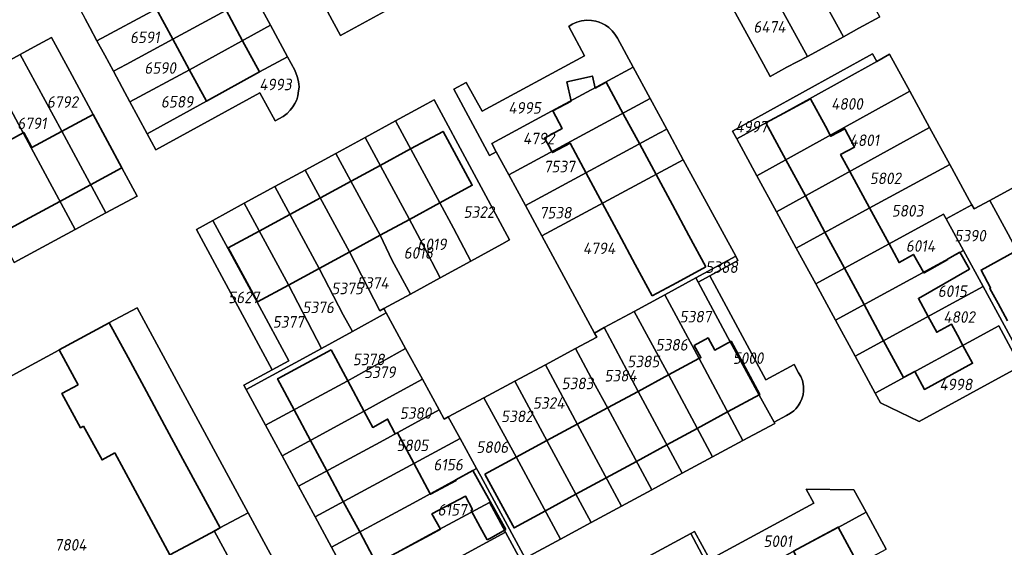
# Model space of a CAD drawing. Extents: x 177930 to 190767, y 381068 to 392034.
# Tile 182 of 256: x 183968 to 184122, y 385600 to 385682. Entities that reach past the tile are written whole.
import ezdxf
from ezdxf.enums import TextEntityAlignment as Align

# ---------------------------------------------------------------- set-up
doc = ezdxf.new("R2010")
doc.units = 0
for name, color, linetype, lineweight in [('B-XX-KG-GRENS_PERCEEL-GV', 150, 'Continuous', 25), ('B-XX-KG-GRENS_PERCEEL-S', 150, 'Continuous', 25), ('B-XX-OG-BEBOUWING-G', 7, 'Continuous', 35)]:
    doc.layers.add(name, color=color, linetype=linetype, lineweight=lineweight)
doc.styles.add('NLCS-ISO', font='NLCS-ISO.ttf', dxfattribs={"height": 1.8})

# ---------------------------------------------------------------- blocks, each defined once
blk = doc.blocks.new('SKG-PERCEELNUMMER-SO')
at = {"layer": 'DefPoints'}
blk.add_point((0, 0), dxfattribs=at)
at = {"style": 'NLCS-ISO', "oblique": 10, "flags": 1}
blk.add_attdef('GEMEENTECODE', text='', height=1.8, dxfattribs=at).set_placement((-0.5, 2.55), align=Align.MIDDLE_RIGHT)
blk.add_attdef('SECTIE', text='', height=1.8, dxfattribs=at).set_placement((0.5, 2.5), align=Align.MIDDLE_LEFT)
at = {"style": 'NLCS-ISO', "oblique": 10}
blk.add_attdef('PERCEELNUMMER', text='', height=1.8, dxfattribs=at).set_placement((0, 0), align=Align.MIDDLE_CENTER)

msp = doc.modelspace()

# ---------------------------------------------------------------- linework, layer by layer
at = {"layer": 'B-XX-KG-GRENS_PERCEEL-GV'}
for points in [[(184082.125, 385706.39), (184085.926, 385699.317), (184089.72, 385692.258), (184096.848, 385679.22), (184099.251, 385680.572), (184102.522, 385682.329), (184095.366, 385695.316), (184087.745, 385709.42)], [(184014.08, 385706.375), (184006.201, 385702.102), (184008.024, 385698.724), (184012.545, 385701.242), (184012.877, 385700.625), (184014.991, 385701.821), (184015.756, 385700.471), (184013.598, 385699.25), (184020.862, 385685.467), (184016.472, 385683.07), (184018.436, 385679.432), (184026.438, 385683.764)], [(184091.238, 385676.161), (184094.242, 385677.755), (184096.848, 385679.22), (184089.72, 385692.258), (184085.926, 385699.317), (184082.125, 385706.39), (184076.497, 385703.355), (184080.293, 385696.295), (184084.101, 385689.213)], [(184076.497, 385703.355), (184070.702, 385700.231), (184078.332, 385686.088), (184084.423, 385674.955), (184085.446, 385673.061), (184088.05, 385674.468), (184091.238, 385676.161), (184084.101, 385689.213), (184080.293, 385696.295)], [(183980.47, 385678.604), (183989.731, 385683.577), (184002.399, 385690.506), (183999.839, 385695.253), (183987.151, 385688.333), (183983.352, 385686.264), (183977.891, 385683.369), (183978.608, 385682.038), (183979.347, 385680.666)], [(183983.038, 385673.843), (183985.007, 385674.907), (183992.306, 385678.831), (184004.955, 385685.768), (184002.399, 385690.506), (183989.731, 385683.577), (183980.47, 385678.604), (183981.7, 385676.345)], [(183985.611, 385669.085), (183994.886, 385674.075), (184007.508, 385681.034), (184004.955, 385685.768), (183992.306, 385678.831), (183985.007, 385674.907), (183983.038, 385673.843), (183984.389, 385671.315)], [(183988.293, 385664.125), (183997.537, 385669.188), (184005.788, 385673.749), (184010.162, 385676.114), (184007.508, 385681.034), (183994.886, 385674.075), (183985.611, 385669.085), (183986.905, 385666.723)], [(184064.078, 385674.467), (184061.612, 385679.01), (184061.218, 385679.643), (184060.802, 385680.15), (184060.273, 385680.653), (184059.78, 385681.009), (184059.238, 385681.304), (184058.774, 385681.502), (184058.279, 385681.661), (184057.562, 385681.773), (184056.876, 385681.791), (184056.024, 385681.71), (184055.273, 385681.491), (184054.572, 385681.174), (184054.033, 385680.81), (184056.505, 385676.254), (184040.522, 385667.622), (184038.057, 385672.124), (184036.104, 385671.062), (184041.662, 385660.746), (184042.722, 385661.32), (184042.016, 385662.622), (184051.362, 385667.612), (184059.662, 385672.115)], [(183968.507, 385676.463), (183974.972, 385664.502), (183981.836, 385651.776), (183986.716, 385654.421), (183984.351, 385658.806), (183979.854, 385667.142), (183976.231, 385673.849), (183973.383, 385679.115), (183970.701, 385677.665)], [(183968.507, 385676.463), (183966.39, 385675.304), (183965.476, 385674.801), (183963.756, 385673.855), (183970.195, 385661.92), (183977.064, 385649.189), (183981.836, 385651.776), (183974.972, 385664.502)], [(184102.053, 385675.369), (184101.406, 385676.543), (184079.587, 385664.504), (184080.223, 385663.337), (184091.594, 385669.533)], [(184080.223, 385663.337), (184083.375, 385657.552), (184107.194, 385670.769), (184104.063, 385676.49), (184102.053, 385675.369), (184091.594, 385669.533)], [(183988.293, 385664.125), (183989.631, 385661.621), (184005.881, 385670.5), (184008.27, 385666.133), (184009.478, 385666.788), (184010.148, 385667.282), (184010.611, 385667.774), (184011.032, 385668.312), (184011.339, 385668.855), (184011.608, 385669.409), (184011.78, 385670.04), (184011.907, 385670.827), (184011.972, 385671.393), (184011.929, 385671.88), (184011.849, 385672.468), (184011.71, 385673.022), (184011.301, 385674.001), (184010.162, 385676.114), (184005.788, 385673.749), (183997.537, 385669.188)], [(183956.762, 385670.009), (183954.223, 385668.692), (183955.25, 385666.712), (183960.716, 385656.795), (183967.583, 385644.051), (183977.064, 385649.189), (183970.195, 385661.92), (183963.756, 385673.855), (183961.881, 385672.824), (183961.131, 385672.412), (183957.578, 385670.458)], [(184064.078, 385674.467), (184059.662, 385672.115), (184051.362, 385667.612), (184042.016, 385662.622), (184042.722, 385661.32), (184044.665, 385657.735), (184066.72, 385669.601)], [(184083.375, 385657.552), (184086.428, 385651.949), (184110.306, 385665.083), (184107.194, 385670.769)], [(184027.005, 385666.112), (184033.926, 385653.376), (184036.04, 385649.401), (184038.741, 385644.27), (184043.623, 385646.939), (184044.789, 385647.577), (184033.038, 385669.395), (184031.884, 385668.767)], [(184068.145, 385664.192), (184069.315, 385664.822), (184066.72, 385669.601), (184044.665, 385657.735), (184047.262, 385652.944), (184048.546, 385653.635)], [(184022.262, 385663.531), (184029.15, 385650.855), (184031.321, 385646.775), (184034.003, 385641.68), (184038.741, 385644.27), (184036.04, 385649.401), (184033.926, 385653.376), (184027.005, 385666.112)], [(184047.262, 385652.944), (184049.836, 385648.196), (184071.891, 385660.077), (184069.315, 385664.822), (184068.145, 385664.192), (184048.546, 385653.635)], [(184086.428, 385651.949), (184089.499, 385646.312), (184100.857, 385652.533), (184113.455, 385659.33), (184110.306, 385665.083)], [(184017.733, 385661.067), (184024.623, 385648.322), (184026.499, 385644.38), (184029.364, 385639.143), (184034.003, 385641.68), (184031.321, 385646.775), (184029.15, 385650.855), (184022.262, 385663.531)], [(184025.214, 385636.873), (184029.364, 385639.143), (184026.499, 385644.38), (184024.623, 385648.322), (184017.733, 385661.067), (184012.946, 385658.462), (184019.86, 385645.735), (184024.567, 385636.519)], [(184058.032, 385633.078), (184059.577, 385633.916), (184064.24, 385636.445), (184068.989, 385639.02), (184073.848, 385641.655), (184080.063, 385645.026), (184071.891, 385660.077), (184049.836, 385648.196)], [(184020.296, 385633.311), (184025.582, 385636.197), (184025.214, 385636.873), (184024.567, 385636.519), (184019.86, 385645.735), (184012.946, 385658.462), (184008.225, 385655.894), (184015.098, 385643.148), (184018.862, 385635.906)], [(184116.889, 385653.055), (184116.491, 385653.783), (184113.455, 385659.33), (184100.857, 385652.533), (184089.499, 385646.312), (184092.547, 385640.718), (184112.463, 385651.584), (184112.857, 385650.868)], [(184131.547, 385631.733), (184137.144, 385634.772), (184131.007, 385646.19), (184128.17, 385651.505), (184125.307, 385656.776), (184119.683, 385653.72), (184122.546, 385648.45), (184125.409, 385643.151)], [(184015.497, 385630.691), (184020.296, 385633.311), (184018.862, 385635.906), (184015.098, 385643.148), (184008.225, 385655.894), (184003.424, 385653.282), (184010.335, 385640.56)], [(184003.745, 385624.276), (184015.497, 385630.691), (184010.335, 385640.56), (184003.424, 385653.282), (183998.532, 385650.62), (184000.905, 385646.209), (184005.423, 385637.892), (184010.374, 385628.758), (184007.804, 385627.352), (184003.388, 385624.936)], [(184115.567, 385645.944), (184118.652, 385640.337), (184125.197, 385628.285), (184131.547, 385631.733), (184125.409, 385643.151), (184122.546, 385648.45), (184119.683, 385653.72), (184117.249, 385652.397), (184116.889, 385653.055), (184112.857, 385650.868)], [(183998.532, 385650.62), (183995.967, 385649.224), (184007.804, 385627.352), (184010.374, 385628.758), (184005.423, 385637.892), (184000.905, 385646.209)], [(184095.618, 385635.082), (184115.567, 385645.944), (184112.857, 385650.868), (184112.463, 385651.584), (184092.547, 385640.718)], [(184115.567, 385645.944), (184095.618, 385635.082), (184098.68, 385629.462), (184118.652, 385640.337)], [(184074.203, 385640.998), (184076.014, 385641.979), (184080.421, 385644.367), (184080.063, 385645.026), (184073.848, 385641.655)], [(184073.848, 385641.655), (184068.989, 385639.02), (184074.342, 385629.083), (184081.19, 385616.333), (184086.139, 385619.005), (184086.043, 385619.18), (184083.717, 385623.404), (184079.214, 385631.721), (184074.203, 385640.998)], [(184076.014, 385641.979), (184074.203, 385640.998), (184079.214, 385631.721), (184083.717, 385623.404), (184086.043, 385619.18), (184087.966, 385620.219), (184088.607, 385620.575), (184089.144, 385620.971), (184089.455, 385621.29), (184089.816, 385621.727), (184090.131, 385622.249), (184090.368, 385622.802), (184090.571, 385623.456), (184090.652, 385624.053), (184090.655, 385624.798), (184090.458, 385625.703), (184090.22, 385626.323), (184089.878, 385626.899), (184089.196, 385628.158), (184084.781, 385625.789)], [(184101.814, 385623.71), (184121.091, 385634.208), (184124.477, 385627.894), (184125.197, 385628.285), (184118.652, 385640.337), (184098.68, 385629.462)], [(184068.989, 385639.02), (184064.24, 385636.445), (184069.62, 385626.527), (184076.464, 385613.782), (184081.19, 385616.333), (184074.342, 385629.083)], [(184064.24, 385636.445), (184059.577, 385633.916), (184064.871, 385623.956), (184071.726, 385611.224), (184076.464, 385613.782), (184069.62, 385626.527)], [(184015.497, 385630.691), (184003.745, 385624.276), (184006.759, 385618.707), (184019.469, 385625.581), (184028.592, 385630.669), (184025.582, 385636.197), (184020.296, 385633.311)], [(184055.095, 385630.654), (184057.902, 385625.446), (184060.122, 385621.385), (184067.002, 385608.674), (184071.726, 385611.224), (184064.871, 385623.956), (184059.577, 385633.916), (184058.032, 385633.078), (184058.389, 385632.419)], [(184101.814, 385623.71), (184102.646, 385622.182), (184108.658, 385619.303), (184124.477, 385627.894), (184121.091, 385634.208)], [(184009.329, 385613.958), (184022.037, 385620.831), (184025.966, 385623.01), (184031.208, 385625.865), (184028.592, 385630.669), (184019.469, 385625.581), (184006.759, 385618.707)], [(184050.415, 385628.145), (184055.389, 385618.824), (184062.266, 385606.118), (184067.002, 385608.674), (184060.122, 385621.385), (184057.902, 385625.446), (184055.095, 385630.654)], [(184050.415, 385628.145), (184045.647, 385625.589), (184050.641, 385616.253), (184057.541, 385603.567), (184062.266, 385606.118), (184055.389, 385618.824)], [(184009.329, 385613.958), (184011.9, 385609.209), (184024.605, 385616.081), (184033.805, 385621.096), (184031.208, 385625.865), (184025.966, 385623.01), (184022.037, 385620.831)], [(184052.768, 385600.99), (184057.541, 385603.567), (184050.641, 385616.253), (184045.647, 385625.589), (184040.765, 385622.972), (184045.884, 385613.678)], [(184037.076, 385616.664), (184039.632, 385611.978), (184040.301, 385610.753), (184047.236, 385598.004), (184052.768, 385600.99), (184045.884, 385613.678), (184040.765, 385622.972), (184035.248, 385620.014)], [(184011.9, 385609.209), (184014.469, 385604.461), (184037.076, 385616.664), (184035.248, 385620.014), (184034.587, 385619.66), (184033.805, 385621.096), (184024.605, 385616.081)], [(184037.076, 385616.664), (184014.469, 385604.461), (184017.028, 385599.735), (184029.794, 385606.565), (184039.632, 385611.978)], [(184039.632, 385611.978), (184029.794, 385606.565), (184017.028, 385599.735), (184019.696, 385594.807), (184032.395, 385601.674), (184041.673, 385606.668), (184044.188, 385602.041), (184046.576, 385597.648), (184047.236, 385598.004), (184040.301, 385610.753)], [(184076.014, 385597.787), (184078.446, 385593.316), (184089.032, 385599.023), (184096.023, 385602.806), (184100.408, 385605.148), (184098.501, 385608.663), (184091.062, 385608.767), (184092.261, 385606.576)], [(184019.696, 385594.807), (184022.247, 385590.094), (184022.617, 385589.383), (184023.217, 385588.667), (184023.726, 385588.225), (184024.232, 385587.912), (184024.814, 385587.631), (184025.513, 385587.438), (184026.106, 385587.369), (184026.889, 385587.383), (184027.639, 385587.522), (184028.142, 385587.708), (184028.464, 385587.871), (184030.575, 385589.01), (184028.191, 385593.402), (184044.188, 385602.041), (184041.673, 385606.668), (184032.395, 385601.674)], [(184100.408, 385605.148), (184096.023, 385602.806), (184089.032, 385599.023), (184078.446, 385593.316), (184076.014, 385597.787), (184073.624, 385602.18), (184073.058, 385601.873), (184079.149, 385590.435), (184080.92, 385587.168), (184092.196, 385593.331), (184103.514, 385599.425)], [(184080.92, 385587.168), (184079.149, 385590.435), (184073.058, 385601.873), (184066.604, 385598.375), (184072.741, 385586.959), (184077.736, 385577.934), (184084.068, 385581.36)]]:
    msp.add_lwpolyline(points, close=True, dxfattribs=at)
for points in [[(184004.955, 385685.768), (184007.508, 385681.034), (184010.162, 385676.114), (184011.301, 385674.001), (184011.71, 385673.022), (184011.849, 385672.468), (184011.929, 385671.88), (184011.972, 385671.393), (184011.907, 385670.827), (184011.78, 385670.04), (184011.608, 385669.409), (184011.339, 385668.855), (184011.032, 385668.312), (184010.611, 385667.774), (184010.148, 385667.282), (184009.478, 385666.788), (184008.27, 385666.133), (184005.881, 385670.5), (183989.631, 385661.621), (183988.293, 385664.125), (183986.905, 385666.723), (183985.611, 385669.085), (183984.389, 385671.315), (183983.038, 385673.843), (183981.7, 385676.345), (183980.47, 385678.604), (183979.347, 385680.666), (183978.608, 385682.038)], [(184102.522, 385682.329), (184099.251, 385680.572), (184096.848, 385679.22), (184094.242, 385677.755), (184091.238, 385676.161), (184088.05, 385674.468), (184085.446, 385673.061), (184084.423, 385674.955), (184078.332, 385686.088)], [(184026.438, 385683.764), (184018.436, 385679.432), (184016.472, 385683.07)], [(184019.696, 385594.807), (184017.028, 385599.735), (184014.469, 385604.461), (184011.9, 385609.209), (184009.329, 385613.958), (184006.759, 385618.707), (184003.745, 385624.276), (184003.388, 385624.936), (184007.804, 385627.352), (183995.967, 385649.224), (183998.532, 385650.62), (184003.424, 385653.282), (184008.225, 385655.894), (184012.946, 385658.462), (184017.733, 385661.067), (184022.262, 385663.531), (184027.005, 385666.112), (184031.884, 385668.767), (184033.038, 385669.395), (184044.789, 385647.577), (184043.623, 385646.939), (184038.741, 385644.27), (184034.003, 385641.68), (184029.364, 385639.143), (184025.214, 385636.873), (184025.582, 385636.197), (184028.592, 385630.669), (184031.208, 385625.865), (184033.805, 385621.096), (184034.587, 385619.66), (184035.248, 385620.014), (184040.765, 385622.972), (184045.647, 385625.589), (184050.415, 385628.145), (184055.095, 385630.654), (184058.389, 385632.419), (184058.032, 385633.078), (184049.836, 385648.196), (184047.262, 385652.944), (184044.665, 385657.735), (184042.722, 385661.32), (184041.662, 385660.746), (184036.104, 385671.062), (184038.057, 385672.124), (184040.522, 385667.622), (184056.505, 385676.254), (184054.033, 385680.81), (184054.572, 385681.174), (184055.273, 385681.491), (184056.024, 385681.71), (184056.876, 385681.791), (184057.562, 385681.773), (184058.279, 385681.661), (184058.774, 385681.502), (184059.238, 385681.304), (184059.78, 385681.009), (184060.273, 385680.653), (184060.802, 385680.15), (184061.218, 385679.643), (184061.612, 385679.01), (184064.078, 385674.467), (184066.72, 385669.601), (184069.315, 385664.822), (184071.891, 385660.077), (184080.063, 385645.026), (184080.421, 385644.367), (184076.014, 385641.979), (184084.781, 385625.789), (184089.196, 385628.158), (184089.878, 385626.899), (184090.22, 385626.323), (184090.458, 385625.703), (184090.655, 385624.798), (184090.652, 385624.053), (184090.571, 385623.456), (184090.368, 385622.802), (184090.131, 385622.249), (184089.816, 385621.727), (184089.455, 385621.29), (184089.144, 385620.971), (184088.607, 385620.575), (184087.966, 385620.219), (184086.043, 385619.18), (184086.139, 385619.005), (184081.19, 385616.333), (184076.464, 385613.782), (184071.726, 385611.224), (184067.002, 385608.674), (184062.266, 385606.118), (184057.541, 385603.567), (184052.768, 385600.99), (184047.236, 385598.004)], [(183966.39, 385675.304), (183968.507, 385676.463), (183970.701, 385677.665), (183973.383, 385679.115), (183976.231, 385673.849), (183979.854, 385667.142), (183984.351, 385658.806), (183986.716, 385654.421), (183981.836, 385651.776), (183977.064, 385649.189), (183967.583, 385644.051)], [(184124.477, 385627.894), (184108.658, 385619.303), (184102.646, 385622.182), (184101.814, 385623.71), (184098.68, 385629.462), (184095.618, 385635.082), (184092.547, 385640.718), (184089.499, 385646.312), (184086.428, 385651.949), (184083.375, 385657.552), (184080.223, 385663.337), (184079.587, 385664.504), (184101.406, 385676.543), (184102.053, 385675.369), (184104.063, 385676.49), (184107.194, 385670.769), (184110.306, 385665.083), (184113.455, 385659.33), (184116.491, 385653.783), (184116.889, 385653.055), (184117.249, 385652.397), (184119.683, 385653.72), (184125.307, 385656.776)], [(184014.654, 385572.927), (183998.744, 385602.243), (184004.032, 385605.085), (183986.731, 385637.018), (183982.327, 385634.644), (183974.546, 385630.432), (183965.403, 385625.495), (183962.377, 385631.081), (183961.056, 385630.346), (183964.069, 385624.774), (183942.779, 385613.269), (183960.381, 385580.65)], [(183965.403, 385625.495), (183974.546, 385630.432), (183982.327, 385634.644), (183986.731, 385637.018), (184004.032, 385605.085), (184038.937, 385540.651)], [(184066.604, 385598.375), (184073.058, 385601.873), (184073.624, 385602.18), (184076.014, 385597.787), (184092.261, 385606.576), (184091.062, 385608.767), (184098.501, 385608.663), (184100.408, 385605.148), (184103.514, 385599.425)], [(184038.937, 385540.651), (184004.032, 385605.085), (183998.744, 385602.243), (184014.654, 385572.927)], [(184046.576, 385597.648), (184044.188, 385602.041), (184028.191, 385593.402)]]:
    msp.add_lwpolyline(points, dxfattribs=at)
at = {"layer": 'B-XX-OG-BEBOUWING-G'}
for points in [[(183989.714, 385683.608), (183992.283, 385678.873)], [(184003.167, 385678.616), (184000.612, 385683.359)], [(183992.283, 385678.873), (183994.852, 385674.138)], [(183994.852, 385674.138), (183997.537, 385669.188), (184005.788, 385673.749), (184003.167, 385678.616)], [(184062.538, 385667.241), (184059.885, 385672.163), (184058.155, 385671.234), (184057.722, 385673.107), (184053.752, 385672.189), (184054.422, 385669.207), (184051.543, 385667.667), (184053.012, 385664.941), (184050.265, 385663.455), (184050.873, 385662.347), (184051.456, 385661.268)], [(184094.801, 385663.892), (184094.046, 385665.287), (184091.728, 385669.575), (184084.771, 385665.814), (184087.885, 385660.054)], [(183979.854, 385667.142), (183974.936, 385664.483)], [(183984.234, 385658.743), (183984.351, 385658.806), (183979.854, 385667.142)], [(184065.092, 385662.501), (184062.538, 385667.241)], [(183968.936, 385664.253), (183964.2, 385661.688)], [(183974.936, 385664.483), (183970.321, 385661.988), (183969.058, 385664.319), (183968.936, 385664.253)], [(184033.941, 385653.349), (184038.983, 385656.086), (184034.424, 385664.484), (184029.375, 385661.75)], [(184097.859, 385658.237), (184096.428, 385660.883), (184098.593, 385662.054), (184097.057, 385664.894), (184094.892, 385663.723), (184094.801, 385663.892)], [(184051.456, 385661.268), (184051.5, 385661.187), (184054.236, 385662.667), (184056.742, 385658)], [(184067.647, 385657.761), (184065.092, 385662.501)], [(184029.375, 385661.75), (184024.627, 385659.178)], [(184087.885, 385660.054), (184090.928, 385654.424)], [(183979.441, 385656.151), (183984.234, 385658.743)], [(184024.627, 385659.178), (184020.084, 385656.718)], [(184056.742, 385658), (184059.289, 385653.256)], [(184100.925, 385652.57), (184097.859, 385658.237)], [(184020.084, 385656.718), (184015.301, 385654.128)], [(184070.202, 385653.021), (184067.647, 385657.761)], [(183974.703, 385653.589), (183979.441, 385656.151)], [(183969.964, 385651.027), (183974.703, 385653.589)], [(184015.301, 385654.128), (184010.561, 385651.561)], [(184029.194, 385650.772), (184033.941, 385653.349)], [(184090.928, 385654.424), (184093.985, 385648.769)], [(184059.289, 385653.256), (184061.836, 385648.513)], [(184072.756, 385648.281), (184070.202, 385653.021)], [(184103.966, 385646.948), (184100.925, 385652.57)], [(183965.209, 385648.456), (183969.964, 385651.027)], [(184010.561, 385651.561), (184005.769, 385648.965)], [(184024.635, 385648.297), (184029.194, 385650.772)], [(184005.769, 385648.965), (184000.932, 385646.346), (184005.509, 385637.914), (184010.346, 385640.54)], [(184093.985, 385648.769), (184097.019, 385643.158)], [(184019.872, 385645.711), (184024.635, 385648.297)], [(184061.836, 385648.513), (184064.383, 385643.769)], [(184075.406, 385643.365), (184072.756, 385648.281)], [(184015.11, 385643.126), (184019.872, 385645.711)], [(184109.356, 385642.562), (184107.783, 385645.331), (184105.532, 385644.053), (184103.966, 385646.948)], [(184110.07, 385635.664), (184108.551, 385638.473), (184116.531, 385643.032), (184115.034, 385645.654)], [(184115.034, 385645.654), (184113.089, 385644.595)], [(184123.92, 385645.906), (184118.312, 385642.889), (184119.807, 385640.11), (184119.669, 385640.035), (184120.996, 385637.656), (184122.458, 385634.95)], [(184113.089, 385644.595), (184113.12, 385644.541), (184109.425, 385642.44), (184109.356, 385642.562)], [(184010.346, 385640.54), (184015.11, 385643.126)], [(184064.383, 385643.769), (184067.025, 385638.849)], [(184067.025, 385638.849), (184070.941, 385640.959), (184075.406, 385643.365)], [(184097.019, 385643.158), (184100.073, 385637.508)], [(184100.073, 385637.508), (184103.116, 385631.878)], [(184103.116, 385631.878), (184106.212, 385626.151), (184107.988, 385627.072), (184109.489, 385624.296), (184117.001, 385628.357), (184115.488, 385631.157), (184114.624, 385632.756), (184113.716, 385634.436), (184111.409, 385633.189), (184110.07, 385635.664)], [(183982.369, 385634.684), (183974.584, 385630.467)], [(183985.317, 385629.241), (183982.369, 385634.684)], [(184078.799, 385620.784), (184083.831, 385623.513), (184079.336, 385631.799), (184076.789, 385630.418), (184075.758, 385632.306), (184073.604, 385631.13), (184074.631, 385629.248), (184074.338, 385629.09)], [(183974.584, 385630.467), (183976.981, 385626.043), (183977.531, 385625.023)], [(184016.991, 385630.434), (184008.828, 385626.056)], [(184019.565, 385625.635), (184016.991, 385630.434)], [(183988.171, 385623.974), (183985.317, 385629.241)], [(184074.338, 385629.09), (184069.61, 385626.546)], [(184008.828, 385626.056), (184008.621, 385625.945), (184011.214, 385621.117)], [(184022.118, 385620.876), (184019.565, 385625.635)], [(184069.61, 385626.546), (184064.854, 385623.987)], [(183977.531, 385625.023), (183975.005, 385623.661), (183977.884, 385618.323), (183978.346, 385618.569)], [(183991.024, 385618.707), (183988.171, 385623.974)], [(184064.854, 385623.987), (184060.098, 385621.428)], [(184011.214, 385621.117), (184013.769, 385616.359)], [(184060.098, 385621.428), (184055.36, 385618.878)], [(184026.99, 385617.361), (184025.785, 385619.661), (184023.467, 385618.362), (184022.118, 385620.876)], [(184074.079, 385618.223), (184078.799, 385620.784)], [(183978.346, 385618.569), (183981.275, 385613.314), (183983.252, 385614.416)], [(183993.877, 385613.44), (183991.024, 385618.707)], [(184055.36, 385618.878), (184050.605, 385616.32)], [(184069.341, 385615.654), (184074.079, 385618.223)], [(184029.881, 385612.791), (184027.331, 385617.544), (184026.99, 385617.361)], [(184013.769, 385616.359), (184016.324, 385611.602)], [(184050.605, 385616.32), (184045.841, 385613.756)], [(184064.612, 385613.089), (184069.341, 385615.654)], [(183983.252, 385614.416), (183986.062, 385609.206)], [(183996.73, 385608.173), (183993.877, 385613.44)], [(184045.841, 385613.756), (184045.348, 385613.491), (184040.963, 385611.113)], [(184032.431, 385608.016), (184029.881, 385612.791)], [(184059.882, 385610.523), (184064.612, 385613.089)], [(184016.324, 385611.602), (184018.881, 385606.842)], [(184039.063, 385611.665), (184036.415, 385610.208)], [(184044.212, 385602.468), (184039.063, 385611.665)], [(184040.963, 385611.113), (184045.318, 385603.084)], [(184055.153, 385607.958), (184059.882, 385610.523)], [(183986.062, 385609.206), (183988.905, 385603.934)], [(184036.415, 385610.208), (184036.473, 385610.099), (184032.459, 385607.963), (184032.431, 385608.016)], [(183999.679, 385602.73), (183996.73, 385608.173)], [(184021.432, 385602.091), (184024.072, 385597.176), (184032.427, 385601.657), (184034.014, 385602.508), (184032.704, 385604.9), (184037.923, 385607.664), (184039.008, 385605.564), (184038.805, 385605.443), (184040.226, 385602.843), (184041.307, 385600.851)], [(184050.389, 385605.374), (184055.153, 385607.958)], [(184018.881, 385606.842), (184021.432, 385602.091)], [(184045.318, 385603.084), (184045.511, 385602.728), (184050.389, 385605.374)], [(183988.905, 385603.934), (183991.834, 385598.502)], [(183998.838, 385602.274), (183999.679, 385602.73)], [(184099.167, 385597.085), (184096.049, 385602.857), (184089.083, 385599.094), (184090.335, 385596.777), (184084.476, 385593.585), (184086.321, 385590.096), (184089.283, 385591.69)], [(183991.834, 385598.502), (183994.387, 385599.869), (183995.241, 385600.326), (183998.838, 385602.274)], [(184041.307, 385600.851), (184041.822, 385601.137)], [(184041.822, 385601.137), (184044.212, 385602.468)]]:
    msp.add_lwpolyline(points, dxfattribs=at)

# ---------------------------------------------------------------- block references
at = {"layer": 'B-XX-KG-GRENS_PERCEEL-S'}
for p, values in [((184085.328, 385680.767), {'PERCEELNUMMER': '6474'}), ((183987.93, 385679.145), {'PERCEELNUMMER': '6591'}), ((183990.324, 385674.357), {'PERCEELNUMMER': '6590'}), ((184008.297, 385671.791), {'PERCEELNUMMER': '4993'}), ((183975.1, 385669.068), {'PERCEELNUMMER': '6792'}), ((183992.957, 385669.091), {'PERCEELNUMMER': '6589'}), ((184047.148, 385668.15), {'PERCEELNUMMER': '4995'}), ((184097.419, 385668.765), {'PERCEELNUMMER': '4800'}), ((183970.325, 385665.732), {'PERCEELNUMMER': '6791'}), ((184082.515, 385665.215), {'PERCEELNUMMER': '4997'}), ((184049.349, 385663.378), {'PERCEELNUMMER': '4792'}), ((184100.126, 385663.106), {'PERCEELNUMMER': '4801'}), ((184052.563, 385659.008), {'PERCEELNUMMER': '7537'}), ((184103.401, 385657.169), {'PERCEELNUMMER': '5802'}), ((184040.025, 385651.917), {'PERCEELNUMMER': '5322'}), ((184051.963, 385651.815), {'PERCEELNUMMER': '7538'}), ((184106.847, 385652.114), {'PERCEELNUMMER': '5803'}), ((184116.614, 385648.234), {'PERCEELNUMMER': '5390'}), ((184032.71, 385646.897), {'PERCEELNUMMER': '6019'}), ((184058.76, 385646.265), {'PERCEELNUMMER': '4794'}), ((184108.876, 385646.636), {'PERCEELNUMMER': '6014'}), ((184030.581, 385645.556), {'PERCEELNUMMER': '6018'}), ((184077.865, 385643.335), {'PERCEELNUMMER': '5388'}), ((184023.477, 385640.87), {'PERCEELNUMMER': '5374'}), ((184003.366, 385638.623), {'PERCEELNUMMER': '5627'}), ((184019.472, 385640.015), {'PERCEELNUMMER': '5375'}), ((184113.837, 385639.594), {'PERCEELNUMMER': '6015'}), ((184014.954, 385637.071), {'PERCEELNUMMER': '5376'}), ((184073.793, 385635.624), {'PERCEELNUMMER': '5387'}), ((184114.91, 385635.566), {'PERCEELNUMMER': '4802'}), ((184010.298, 385634.812), {'PERCEELNUMMER': '5377'}), ((184070.071, 385631.239), {'PERCEELNUMMER': '5386'}), ((184022.826, 385628.958), {'PERCEELNUMMER': '5378'}), ((184065.659, 385628.644), {'PERCEELNUMMER': '5385'}), ((184081.995, 385629.165), {'PERCEELNUMMER': '5000'}), ((184024.572, 385626.973), {'PERCEELNUMMER': '5379'}), ((184062.122, 385626.425), {'PERCEELNUMMER': '5384'}), ((184055.388, 385625.221), {'PERCEELNUMMER': '5383'}), ((184114.393, 385625.062), {'PERCEELNUMMER': '4998'}), ((184050.906, 385622.18), {'PERCEELNUMMER': '5324'}), ((184030.152, 385620.606), {'PERCEELNUMMER': '5380'}), ((184045.945, 385620.1), {'PERCEELNUMMER': '5382'}), ((184029.642, 385615.579), {'PERCEELNUMMER': '5805'}), ((184042.104, 385615.298), {'PERCEELNUMMER': '5806'}), ((184035.222, 385612.578), {'PERCEELNUMMER': '6156'}), ((184035.862, 385605.535), {'PERCEELNUMMER': '6157'}), ((184086.619, 385600.648), {'PERCEELNUMMER': '5001'}), ((183976.35, 385600.081), {'PERCEELNUMMER': '7804'})]:
    msp.add_blockref('SKG-PERCEELNUMMER-SO', p, dxfattribs=at).add_auto_attribs(values)

doc.saveas('drawing.dxf')
